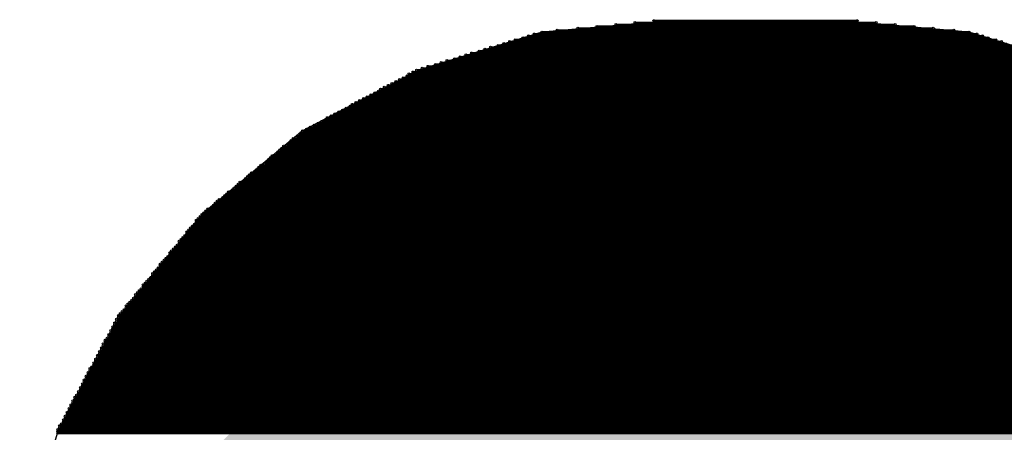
# Model space of a CAD drawing. Extents: x 0 to 23.9, y 0 to 20.7.
# Tile 7 of 127: x 3.289 to 4.606, y 3.961 to 4.512. Entities that reach past the tile are written whole.
import ezdxf

# ---------------------------------------------------------------- set-up
doc = ezdxf.new("R2010")
doc.units = 0
doc.layers.get('0').update_dxf_attribs({"linetype": 'CONTINUOUS'})
doc.layers.add('SEEEDSTUDIOXIAORP2040V1_22_GTS', color=9, linetype='CONTINUOUS')

# ---------------------------------------------------------------- blocks, each defined once
blk = doc.blocks.new('CUSTOM_307')
blk.add_solid([(-0.801368, 0.331938), (-0.331938, 0.801368), (0.801368, 0.331938), (0.331938, 0.801368)])
blk = doc.blocks.new('ROUND_7')
blk.add_circle((0, 0), 0)
blk = doc.blocks.new('ROUND_8')
blk.add_circle((0, 0), 0.00127)

msp = doc.modelspace()

# ---------------------------------------------------------------- linework, layer by layer
at = {"layer": 'SEEEDSTUDIOXIAORP2040V1_22_GTS'}
for points in [[(4.16306, 4.51104), (3.9878, 4.4958)], [(4.38658, 4.51104), (4.16306, 4.51104)], [(4.5593, 4.4958), (4.38658, 4.51104)], [(3.9878, 4.4958), (3.8227, 4.445)], [(4.7244, 4.445), (4.5593, 4.4958)], [(3.8227, 4.445), (3.66776, 4.36372)], [(3.66776, 4.36372), (3.53314, 4.25196)], [(3.53314, 4.25196), (3.42392, 4.11734)], [(3.42392, 4.11734), (3.3401, 3.9624)], [(3.3401, 3.9624), (3.2893, 3.7973)]]:
    msp.add_lwpolyline(points, dxfattribs=at)
at = {"layer": 'SEEEDSTUDIOXIAORP2040V1_22_GTS', "const_width": 0.00254}
for points in [[(4.06146, 4.50342), (4.48564, 4.50342)], [(4.46024, 4.50596), (4.08686, 4.50596)], [(4.11226, 4.5085), (4.43484, 4.5085)], [(4.40944, 4.51104), (4.13766, 4.51104)], [(4.57708, 4.49072), (3.97002, 4.49072)], [(3.97764, 4.49326), (4.56946, 4.49326)], [(4.5593, 4.4958), (3.9878, 4.4958)], [(4.00812, 4.49834), (4.53898, 4.49834)], [(4.51104, 4.50088), (4.03606, 4.50088)], [(3.92938, 4.47802), (4.62026, 4.47802)], [(4.6101, 4.48056), (3.937, 4.48056)], [(3.94462, 4.4831), (4.60248, 4.4831)], [(4.59486, 4.48564), (3.95224, 4.48564)], [(3.9624, 4.48818), (4.5847, 4.48818)], [(4.6609, 4.46532), (3.8862, 4.46532)], [(3.89382, 4.46786), (4.65328, 4.46786)], [(4.64312, 4.4704), (3.90398, 4.4704)], [(3.9116, 4.47294), (4.6355, 4.47294)], [(4.62788, 4.47548), (3.91922, 4.47548)], [(3.84556, 4.45262), (4.70154, 4.45262)], [(4.69392, 4.45516), (3.85318, 4.45516)], [(3.8608, 4.4577), (4.6863, 4.4577)], [(4.67868, 4.46024), (3.87096, 4.46024)], [(3.87858, 4.46278), (4.66852, 4.46278)], [(3.80746, 4.43738), (4.74218, 4.43738)], [(4.7371, 4.43992), (3.81, 4.43992)], [(3.81508, 4.44246), (4.73202, 4.44246)], [(4.72694, 4.445), (3.82016, 4.445)], [(3.82778, 4.44754), (4.71932, 4.44754)], [(4.7117, 4.45008), (3.8354, 4.45008)], [(3.78206, 4.42468), (4.76504, 4.42468)], [(4.75996, 4.42722), (3.78714, 4.42722)], [(3.79222, 4.42976), (4.75488, 4.42976)], [(3.7973, 4.4323), (4.7498, 4.4323)], [(4.74472, 4.43484), (3.80238, 4.43484)], [(4.7879, 4.41198), (3.7592, 4.41198)], [(3.76428, 4.41452), (4.78282, 4.41452)], [(4.78028, 4.41706), (3.76936, 4.41706)], [(3.7719, 4.4196), (4.7752, 4.4196)], [(4.77012, 4.42214), (3.77698, 4.42214)], [(3.7338, 4.39928), (4.8133, 4.39928)], [(4.80822, 4.40182), (3.73888, 4.40182)], [(3.74396, 4.40436), (4.80314, 4.40436)], [(4.79806, 4.4069), (3.74904, 4.4069)], [(3.75412, 4.40944), (4.79298, 4.40944)], [(4.83616, 4.38658), (3.71094, 4.38658)], [(3.71602, 4.38912), (4.83108, 4.38912)], [(4.826, 4.39166), (3.7211, 4.39166)], [(3.72618, 4.3942), (4.82092, 4.3942)], [(4.81584, 4.39674), (3.73126, 4.39674)], [(4.8641, 4.37134), (3.683, 4.37134)], [(3.68808, 4.37388), (4.85902, 4.37388)], [(4.85394, 4.37642), (3.69316, 4.37642)], [(3.69824, 4.37896), (4.8514, 4.37896)], [(4.84632, 4.3815), (3.70078, 4.3815)], [(3.70586, 4.38404), (4.84124, 4.38404)], [(3.66268, 4.35864), (4.88442, 4.35864)], [(4.88188, 4.36118), (3.66522, 4.36118)], [(3.66776, 4.36372), (4.87934, 4.36372)], [(4.87426, 4.36626), (3.67284, 4.36626)], [(3.67792, 4.3688), (4.86918, 4.3688)], [(4.89966, 4.34594), (3.64744, 4.34594)], [(3.64998, 4.34848), (4.89712, 4.34848)], [(4.89458, 4.35102), (3.65252, 4.35102)], [(3.65506, 4.35356), (4.89204, 4.35356)], [(4.88696, 4.3561), (3.66014, 4.3561)], [(3.6322, 4.33324), (4.9149, 4.33324)], [(4.91236, 4.33578), (3.63474, 4.33578)], [(3.63728, 4.33832), (4.90982, 4.33832)], [(4.90728, 4.34086), (3.63982, 4.34086)], [(3.64236, 4.3434), (4.90474, 4.3434)], [(4.93268, 4.32054), (3.61696, 4.32054)], [(3.6195, 4.32308), (4.9276, 4.32308)], [(4.92506, 4.32562), (3.62204, 4.32562)], [(3.62458, 4.32816), (4.92252, 4.32816)], [(4.91998, 4.3307), (3.62712, 4.3307)], [(4.95046, 4.3053), (3.59664, 4.3053)], [(3.59918, 4.30784), (4.94792, 4.30784)], [(4.94284, 4.31038), (3.60426, 4.31038)], [(3.6068, 4.31292), (4.9403, 4.31292)], [(4.93776, 4.31546), (3.60934, 4.31546)], [(3.61188, 4.318), (4.93522, 4.318)], [(3.5814, 4.2926), (4.9657, 4.2926)], [(4.96316, 4.29514), (3.58394, 4.29514)], [(3.58902, 4.29768), (4.95808, 4.29768)], [(4.95554, 4.30022), (3.59156, 4.30022)], [(3.5941, 4.30276), (4.953, 4.30276)], [(4.98094, 4.2799), (3.56616, 4.2799)], [(3.5687, 4.28244), (4.9784, 4.28244)], [(4.97586, 4.28498), (3.57378, 4.28498)], [(3.57632, 4.28752), (4.97078, 4.28752)], [(4.96824, 4.29006), (3.57886, 4.29006)], [(3.55092, 4.2672), (4.99618, 4.2672)], [(4.99364, 4.26974), (3.55346, 4.26974)], [(3.556, 4.27228), (4.9911, 4.27228)], [(4.98602, 4.27482), (3.56108, 4.27482)], [(3.56362, 4.27736), (4.98348, 4.27736)], [(5.01142, 4.2545), (3.53568, 4.2545)], [(3.53822, 4.25704), (5.00888, 4.25704)], [(5.00634, 4.25958), (3.54076, 4.25958)], [(3.54584, 4.26212), (5.0038, 4.26212)], [(4.99872, 4.26466), (3.54838, 4.26466)], [(5.02158, 4.24434), (3.52552, 4.24434)], [(3.52552, 4.2418), (5.02412, 4.2418)], [(3.52806, 4.24688), (5.01904, 4.24688)], [(5.0165, 4.24942), (3.5306, 4.24942)], [(3.53314, 4.25196), (5.01396, 4.25196)], [(5.03428, 4.2291), (3.51282, 4.2291)], [(3.51282, 4.22656), (5.03428, 4.22656)], [(3.51536, 4.23164), (5.03174, 4.23164)], [(5.0292, 4.23418), (3.5179, 4.23418)], [(3.52044, 4.23672), (5.02666, 4.23672)], [(5.02412, 4.23926), (3.52298, 4.23926)], [(3.50266, 4.2164), (5.04444, 4.2164)], [(5.04698, 4.21386), (3.50266, 4.21386)], [(5.0419, 4.21894), (3.5052, 4.21894)], [(3.50774, 4.22148), (5.03936, 4.22148)], [(5.03682, 4.22402), (3.51028, 4.22402)], [(3.48996, 4.20116), (5.05714, 4.20116)], [(5.0546, 4.2037), (3.4925, 4.2037)], [(3.49504, 4.20624), (5.05206, 4.20624)], [(5.04952, 4.20878), (3.49758, 4.20878)], [(3.50012, 4.21132), (5.04698, 4.21132)], [(5.0673, 4.18846), (3.4798, 4.18846)], [(3.48234, 4.191), (5.06476, 4.191)], [(5.06222, 4.19354), (3.48488, 4.19354)], [(3.48742, 4.19608), (5.05968, 4.19608)], [(5.05968, 4.19862), (3.48996, 4.19862)], [(3.46964, 4.17576), (5.07746, 4.17576)], [(5.07492, 4.1783), (3.47218, 4.1783)], [(3.47472, 4.18084), (5.07238, 4.18084)], [(3.47726, 4.18592), (5.06984, 4.18592)], [(5.06984, 4.18338), (3.47726, 4.18338)], [(3.45694, 4.16052), (5.09016, 4.16052)], [(5.08762, 4.16306), (3.45948, 4.16306)], [(3.46202, 4.1656), (5.08508, 4.1656)], [(5.08254, 4.16814), (3.46456, 4.16814)], [(5.08, 4.17322), (3.4671, 4.17322)], [(3.4671, 4.17068), (5.08254, 4.17068)], [(5.10032, 4.14782), (3.44678, 4.14782)], [(3.44932, 4.15036), (5.09778, 4.15036)], [(5.09524, 4.1529), (3.45186, 4.1529)], [(5.0927, 4.15798), (3.4544, 4.15798)], [(3.4544, 4.15544), (5.0927, 4.15544)], [(3.43662, 4.13512), (5.11048, 4.13512)], [(5.10794, 4.13766), (3.43916, 4.13766)], [(3.4417, 4.1402), (5.1054, 4.1402)], [(3.44424, 4.14528), (5.10286, 4.14528)], [(5.1054, 4.14274), (3.44424, 4.14274)], [(5.12064, 4.12242), (3.42646, 4.12242)], [(3.429, 4.12496), (5.1181, 4.12496)], [(3.43154, 4.13004), (5.11556, 4.13004)], [(5.11556, 4.1275), (3.43154, 4.1275)], [(5.11302, 4.13258), (3.43408, 4.13258)], [(5.12826, 4.11226), (3.41884, 4.11226)], [(3.41884, 4.10972), (5.12826, 4.10972)], [(5.12572, 4.11734), (3.42138, 4.11734)], [(3.42138, 4.1148), (5.12572, 4.1148)], [(3.42392, 4.11988), (5.12318, 4.11988)], [(5.13588, 4.09702), (3.41122, 4.09702)], [(5.13334, 4.1021), (3.41376, 4.1021)], [(3.41376, 4.09956), (5.13334, 4.09956)], [(5.1308, 4.10718), (3.4163, 4.10718)], [(3.4163, 4.10464), (5.1308, 4.10464)], [(3.4036, 4.08432), (5.1435, 4.08432)], [(5.1435, 4.08178), (3.4036, 4.08178)], [(5.14096, 4.08686), (3.40614, 4.08686)], [(5.13842, 4.09194), (3.40868, 4.09194)], [(3.40868, 4.0894), (5.14096, 4.0894)], [(3.41122, 4.09448), (5.13588, 4.09448)], [(3.39598, 4.06908), (5.15112, 4.06908)], [(3.39852, 4.07416), (5.14858, 4.07416)], [(5.14858, 4.07162), (3.39852, 4.07162)], [(3.40106, 4.07924), (5.14604, 4.07924)], [(5.14604, 4.0767), (3.40106, 4.0767)], [(3.3909, 4.05892), (5.1562, 4.05892)], [(5.1562, 4.05638), (3.3909, 4.05638)], [(3.39344, 4.064), (5.15366, 4.064)], [(5.15366, 4.06146), (3.39344, 4.06146)], [(5.15112, 4.06654), (3.39598, 4.06654)], [(5.16382, 4.04622), (3.38328, 4.04622)], [(3.38328, 4.04368), (5.16382, 4.04368)], [(3.38582, 4.04876), (5.16128, 4.04876)], [(3.38836, 4.05384), (5.15874, 4.05384)], [(5.16128, 4.0513), (3.38836, 4.0513)], [(5.17144, 4.03098), (3.37566, 4.03098)], [(5.1689, 4.03606), (3.3782, 4.03606)], [(3.3782, 4.03352), (5.1689, 4.03352)], [(5.16636, 4.04114), (3.38074, 4.04114)], [(3.38074, 4.0386), (5.16636, 4.0386)], [(5.17906, 4.01574), (3.36804, 4.01574)], [(5.17652, 4.02082), (3.37058, 4.02082)], [(3.37058, 4.01828), (5.17906, 4.01828)], [(5.17398, 4.0259), (3.37312, 4.0259)], [(3.37312, 4.02336), (5.17398, 4.02336)], [(3.37566, 4.02844), (5.17144, 4.02844)], [(3.36042, 4.00304), (5.18668, 4.00304)], [(3.36296, 4.00812), (5.18414, 4.00812)], [(5.18414, 4.00558), (3.36296, 4.00558)], [(5.1816, 4.01066), (3.3655, 4.01066)], [(3.36804, 4.0132), (5.1816, 4.0132)], [(3.35534, 3.99288), (5.19176, 3.99288)], [(5.19176, 3.99034), (3.35534, 3.99034)], [(3.35788, 3.99796), (5.18922, 3.99796)], [(5.18922, 3.99542), (3.35788, 3.99542)], [(5.18668, 4.0005), (3.36042, 4.0005)], [(3.34772, 3.97764), (5.19938, 3.97764)], [(3.35026, 3.98272), (5.19684, 3.98272)], [(5.19938, 3.98018), (3.35026, 3.98018)], [(3.3528, 3.9878), (5.1943, 3.9878)], [(5.1943, 3.98526), (3.3528, 3.98526)], [(5.207, 3.96494), (3.3401, 3.96494)], [(5.20446, 3.97002), (3.34264, 3.97002)], [(3.34264, 3.96748), (5.20446, 3.96748)], [(3.34518, 3.97256), (5.20192, 3.97256)], [(5.20192, 3.9751), (3.34772, 3.9751)], [(3.3401, 3.9624), (5.207, 3.9624)], [(5.207, 3.95986), (3.3401, 3.95986)]]:
    msp.add_lwpolyline(points, dxfattribs=at)

# ---------------------------------------------------------------- block references
at = {"layer": 'SEEEDSTUDIOXIAORP2040V1_22_GTS'}
for name, p in [('ROUND_7', (4.38658, 4.51104)), ('ROUND_7', (4.16306, 4.51104)), ('ROUND_8', (4.06146, 4.50342)), ('ROUND_8', (4.08686, 4.50596)), ('ROUND_8', (4.11226, 4.5085)), ('ROUND_8', (4.13766, 4.51104)), ('ROUND_8', (4.40944, 4.51104)), ('ROUND_8', (4.43484, 4.5085)), ('ROUND_8', (4.46024, 4.50596)), ('ROUND_8', (4.48564, 4.50342)), ('ROUND_7', (4.5593, 4.4958)), ('ROUND_7', (3.9878, 4.4958)), ('ROUND_8', (3.97002, 4.49072)), ('ROUND_8', (3.97764, 4.49326)), ('ROUND_8', (3.9878, 4.4958)), ('ROUND_8', (4.00812, 4.49834)), ('ROUND_8', (4.03606, 4.50088)), ('ROUND_8', (4.51104, 4.50088)), ('ROUND_8', (4.53898, 4.49834)), ('ROUND_8', (4.5593, 4.4958)), ('ROUND_8', (4.56946, 4.49326)), ('ROUND_8', (4.57708, 4.49072)), ('ROUND_8', (3.92938, 4.47802)), ('ROUND_8', (3.937, 4.48056)), ('ROUND_8', (3.94462, 4.4831)), ('ROUND_8', (3.95224, 4.48564)), ('ROUND_8', (3.9624, 4.48818)), ('ROUND_8', (4.5847, 4.48818)), ('ROUND_8', (4.59486, 4.48564)), ('ROUND_8', (4.60248, 4.4831)), ('ROUND_8', (3.8862, 4.46532)), ('ROUND_8', (3.89382, 4.46786)), ('ROUND_8', (3.90398, 4.4704)), ('ROUND_8', (3.9116, 4.47294)), ('ROUND_8', (3.91922, 4.47548)), ('ROUND_8', (3.84556, 4.45262)), ('ROUND_8', (3.85318, 4.45516)), ('ROUND_8', (3.8608, 4.4577)), ('ROUND_8', (3.87096, 4.46024)), ('ROUND_8', (3.87858, 4.46278)), ('ROUND_7', (3.8227, 4.445)), ('ROUND_8', (3.80746, 4.43738)), ('ROUND_8', (3.81, 4.43992)), ('ROUND_8', (3.81508, 4.44246)), ('ROUND_8', (3.82016, 4.445)), ('ROUND_8', (3.82778, 4.44754)), ('ROUND_8', (3.8354, 4.45008)), ('ROUND_8', (3.78206, 4.42468)), ('ROUND_8', (3.78714, 4.42722)), ('ROUND_8', (3.79222, 4.42976)), ('ROUND_8', (3.7973, 4.4323)), ('ROUND_8', (3.80238, 4.43484)), ('ROUND_8', (3.7592, 4.41198)), ('ROUND_8', (3.76428, 4.41452)), ('ROUND_8', (3.76936, 4.41706)), ('ROUND_8', (3.7719, 4.4196)), ('ROUND_8', (3.77698, 4.42214)), ('ROUND_8', (3.7338, 4.39928)), ('ROUND_8', (3.73888, 4.40182)), ('ROUND_8', (3.74396, 4.40436)), ('ROUND_8', (3.74904, 4.4069)), ('ROUND_8', (3.75412, 4.40944)), ('ROUND_8', (3.71094, 4.38658)), ('ROUND_8', (3.71602, 4.38912)), ('ROUND_8', (3.7211, 4.39166)), ('ROUND_8', (3.72618, 4.3942)), ('ROUND_8', (3.73126, 4.39674)), ('ROUND_8', (3.683, 4.37134)), ('ROUND_8', (3.68808, 4.37388)), ('ROUND_8', (3.69316, 4.37642)), ('ROUND_8', (3.69824, 4.37896)), ('ROUND_8', (3.70078, 4.3815)), ('ROUND_8', (3.70586, 4.38404)), ('ROUND_7', (3.66776, 4.36372)), ('ROUND_8', (3.66268, 4.35864)), ('ROUND_8', (3.66522, 4.36118)), ('ROUND_8', (3.66776, 4.36372)), ('ROUND_8', (3.67284, 4.36626)), ('ROUND_8', (3.67792, 4.3688)), ('ROUND_8', (3.64744, 4.34594)), ('ROUND_8', (3.64998, 4.34848)), ('ROUND_8', (3.65252, 4.35102)), ('ROUND_8', (3.65506, 4.35356)), ('ROUND_8', (3.66014, 4.3561)), ('ROUND_8', (3.6322, 4.33324)), ('ROUND_8', (3.63474, 4.33578)), ('ROUND_8', (3.63728, 4.33832)), ('ROUND_8', (3.63982, 4.34086)), ('ROUND_8', (3.64236, 4.3434)), ('CUSTOM_307', (4.27482, 3.5306)), ('ROUND_8', (3.61696, 4.32054)), ('ROUND_8', (3.6195, 4.32308)), ('ROUND_8', (3.62204, 4.32562)), ('ROUND_8', (3.62458, 4.32816)), ('ROUND_8', (3.62712, 4.3307)), ('ROUND_8', (3.59664, 4.3053)), ('ROUND_8', (3.59918, 4.30784)), ('ROUND_8', (3.60426, 4.31038)), ('ROUND_8', (3.6068, 4.31292)), ('ROUND_8', (3.60934, 4.31546)), ('ROUND_8', (3.61188, 4.318)), ('ROUND_8', (3.5814, 4.2926)), ('ROUND_8', (3.58394, 4.29514)), ('ROUND_8', (3.58902, 4.29768)), ('ROUND_8', (3.59156, 4.30022)), ('ROUND_8', (3.5941, 4.30276)), ('ROUND_8', (3.56616, 4.2799)), ('ROUND_8', (3.5687, 4.28244)), ('ROUND_8', (3.57378, 4.28498)), ('ROUND_8', (3.57632, 4.28752)), ('ROUND_8', (3.57886, 4.29006)), ('ROUND_8', (3.55092, 4.2672)), ('ROUND_8', (3.55346, 4.26974)), ('ROUND_8', (3.556, 4.27228)), ('ROUND_8', (3.56108, 4.27482)), ('ROUND_8', (3.56362, 4.27736)), ('ROUND_8', (3.53568, 4.2545)), ('ROUND_8', (3.53822, 4.25704)), ('ROUND_8', (3.54076, 4.25958)), ('ROUND_8', (3.54584, 4.26212)), ('ROUND_8', (3.54838, 4.26466)), ('ROUND_7', (3.53314, 4.25196)), ('ROUND_8', (3.52552, 4.24434)), ('ROUND_8', (3.52552, 4.2418)), ('ROUND_8', (3.52806, 4.24688)), ('ROUND_8', (3.5306, 4.24942)), ('ROUND_8', (3.53314, 4.25196)), ('ROUND_8', (3.51282, 4.2291)), ('ROUND_8', (3.51282, 4.22656)), ('ROUND_8', (3.51536, 4.23164)), ('ROUND_8', (3.5179, 4.23418)), ('ROUND_8', (3.52044, 4.23672)), ('ROUND_8', (3.52298, 4.23926)), ('ROUND_8', (3.50266, 4.2164)), ('ROUND_8', (3.50266, 4.21386)), ('ROUND_8', (3.5052, 4.21894)), ('ROUND_8', (3.50774, 4.22148)), ('ROUND_8', (3.51028, 4.22402)), ('ROUND_8', (3.48996, 4.20116)), ('ROUND_8', (3.4925, 4.2037)), ('ROUND_8', (3.49504, 4.20624)), ('ROUND_8', (3.49758, 4.20878)), ('ROUND_8', (3.50012, 4.21132)), ('ROUND_8', (3.4798, 4.18846)), ('ROUND_8', (3.48234, 4.191)), ('ROUND_8', (3.48488, 4.19354)), ('ROUND_8', (3.48742, 4.19608)), ('ROUND_8', (3.48996, 4.19862)), ('ROUND_8', (3.46964, 4.17576)), ('ROUND_8', (3.47218, 4.1783)), ('ROUND_8', (3.47472, 4.18084)), ('ROUND_8', (3.47726, 4.18592)), ('ROUND_8', (3.47726, 4.18338)), ('ROUND_8', (3.45694, 4.16052)), ('ROUND_8', (3.45948, 4.16306)), ('ROUND_8', (3.46202, 4.1656)), ('ROUND_8', (3.46456, 4.16814)), ('ROUND_8', (3.4671, 4.17322)), ('ROUND_8', (3.4671, 4.17068)), ('ROUND_8', (3.44678, 4.14782)), ('ROUND_8', (3.44932, 4.15036)), ('ROUND_8', (3.45186, 4.1529)), ('ROUND_8', (3.4544, 4.15798)), ('ROUND_8', (3.4544, 4.15544)), ('ROUND_8', (3.43662, 4.13512)), ('ROUND_8', (3.43916, 4.13766)), ('ROUND_8', (3.4417, 4.1402)), ('ROUND_8', (3.44424, 4.14528)), ('ROUND_8', (3.44424, 4.14274)), ('ROUND_8', (3.42646, 4.12242)), ('ROUND_8', (3.429, 4.12496)), ('ROUND_8', (3.43154, 4.13004)), ('ROUND_8', (3.43154, 4.1275)), ('ROUND_8', (3.43408, 4.13258)), ('ROUND_7', (3.42392, 4.11734)), ('ROUND_8', (3.41884, 4.11226)), ('ROUND_8', (3.41884, 4.10972)), ('ROUND_8', (3.42138, 4.11734)), ('ROUND_8', (3.42138, 4.1148)), ('ROUND_8', (3.42392, 4.11988)), ('ROUND_8', (3.41122, 4.09702)), ('ROUND_8', (3.41376, 4.1021)), ('ROUND_8', (3.41376, 4.09956)), ('ROUND_8', (3.4163, 4.10718)), ('ROUND_8', (3.4163, 4.10464)), ('ROUND_8', (3.4036, 4.08432)), ('ROUND_8', (3.4036, 4.08178)), ('ROUND_8', (3.40614, 4.08686)), ('ROUND_8', (3.40868, 4.09194)), ('ROUND_8', (3.40868, 4.0894)), ('ROUND_8', (3.41122, 4.09448)), ('ROUND_8', (3.39598, 4.06908)), ('ROUND_8', (3.39852, 4.07416)), ('ROUND_8', (3.39852, 4.07162)), ('ROUND_8', (3.40106, 4.07924)), ('ROUND_8', (3.40106, 4.0767)), ('ROUND_8', (3.3909, 4.05892)), ('ROUND_8', (3.3909, 4.05638)), ('ROUND_8', (3.39344, 4.064)), ('ROUND_8', (3.39344, 4.06146)), ('ROUND_8', (3.39598, 4.06654)), ('ROUND_8', (3.38328, 4.04622)), ('ROUND_8', (3.38328, 4.04368)), ('ROUND_8', (3.38582, 4.04876)), ('ROUND_8', (3.38836, 4.05384)), ('ROUND_8', (3.38836, 4.0513)), ('ROUND_8', (3.37566, 4.03098)), ('ROUND_8', (3.3782, 4.03606)), ('ROUND_8', (3.3782, 4.03352)), ('ROUND_8', (3.38074, 4.04114)), ('ROUND_8', (3.38074, 4.0386)), ('ROUND_8', (3.36804, 4.01574)), ('ROUND_8', (3.37058, 4.02082)), ('ROUND_8', (3.37058, 4.01828)), ('ROUND_8', (3.37312, 4.0259)), ('ROUND_8', (3.37312, 4.02336)), ('ROUND_8', (3.37566, 4.02844)), ('ROUND_8', (3.36042, 4.00304)), ('ROUND_8', (3.36296, 4.00812)), ('ROUND_8', (3.36296, 4.00558)), ('ROUND_8', (3.3655, 4.01066)), ('ROUND_8', (3.36804, 4.0132)), ('ROUND_8', (3.35534, 3.99288)), ('ROUND_8', (3.35534, 3.99034)), ('ROUND_8', (3.35788, 3.99796)), ('ROUND_8', (3.35788, 3.99542)), ('ROUND_8', (3.36042, 4.0005)), ('ROUND_8', (3.34772, 3.97764)), ('ROUND_8', (3.35026, 3.98272)), ('ROUND_8', (3.35026, 3.98018)), ('ROUND_8', (3.3528, 3.9878)), ('ROUND_8', (3.3528, 3.98526)), ('ROUND_8', (3.3401, 3.96494)), ('ROUND_8', (3.34264, 3.97002)), ('ROUND_8', (3.34264, 3.96748)), ('ROUND_8', (3.34518, 3.97256)), ('ROUND_8', (3.34772, 3.9751)), ('ROUND_7', (3.3401, 3.9624)), ('ROUND_8', (3.3401, 3.9624)), ('ROUND_8', (3.3401, 3.95986))]:
    msp.add_blockref(name, p, dxfattribs=at)

doc.saveas('drawing.dxf')
